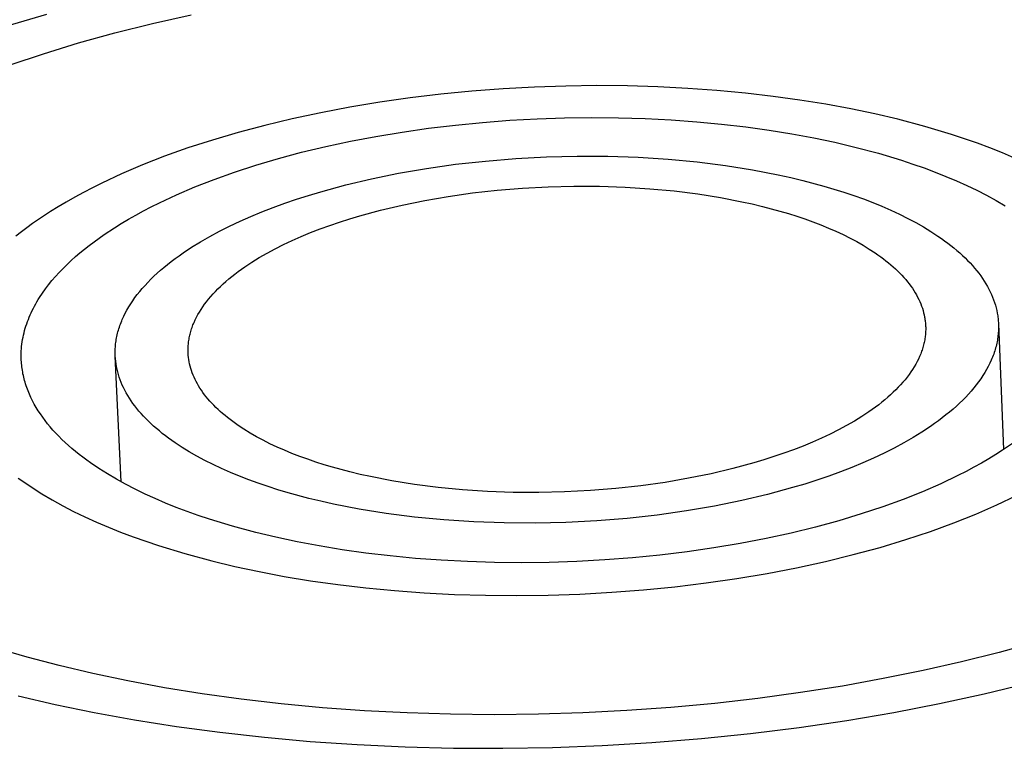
# Model space of a CAD drawing. Header units: millimetres. Extents: x 6056 to 8553, y 3739 to 5380.
# Tile 36 of 42: x 7972 to 7994, y 5087 to 5104. Entities that reach past the tile are written whole.
import ezdxf

# ---------------------------------------------------------------- set-up
doc = ezdxf.new("R2010")
doc.units = ezdxf.units.MM
doc.layers.add('Make2D$Visible$Curvas', color=7, linetype='Continuous')

msp = doc.modelspace()

# ---------------------------------------------------------------- linework, layer by layer
at = {"layer": 'Make2D$Visible$Curvas', "color": 7, "lineweight": -3, "true_color": 0xededed}
for p, q in [((7972.244, 5103.683), (7971.326, 5103.41)), ((7974.707, 5103.471), (7975.605, 5103.675)), ((7973.835, 5103.252), (7974.707, 5103.471)), ((7972.991, 5103.019), (7973.835, 5103.252)), ((7972.179, 5102.771), (7972.991, 5103.019)), ((7971.4, 5102.512), (7972.179, 5102.771)), ((7985.017, 5102.03), (7984.296, 5102.021)), ((7985.73, 5102.023), (7985.017, 5102.03)), ((7981.397, 5101.831), (7980.682, 5101.746)), ((7982.118, 5101.902), (7981.397, 5101.831)), ((7982.844, 5101.957), (7982.118, 5101.902)), ((7983.57, 5101.996), (7982.844, 5101.957)), ((7984.296, 5102.021), (7983.57, 5101.996)), ((7986.434, 5102.002), (7985.73, 5102.023)), ((7987.126, 5101.967), (7986.434, 5102.002)), ((7987.804, 5101.918), (7987.126, 5101.967)), ((7988.465, 5101.856), (7987.804, 5101.918)), ((7989.108, 5101.781), (7988.465, 5101.856)), ((7979.978, 5101.645), (7979.286, 5101.531)), ((7980.682, 5101.746), (7979.978, 5101.645)), ((7989.731, 5101.695), (7989.108, 5101.781)), ((7990.333, 5101.598), (7989.731, 5101.695)), ((7990.912, 5101.49), (7990.333, 5101.598)), ((7978.609, 5101.402), (7977.949, 5101.261)), ((7979.286, 5101.531), (7978.609, 5101.402)), ((7991.468, 5101.374), (7990.912, 5101.49)), ((7992, 5101.249), (7991.468, 5101.374)), ((7977.949, 5101.261), (7977.31, 5101.108)), ((7981.113, 5101.041), (7981.737, 5101.116)), ((7981.737, 5101.116), (7982.367, 5101.177)), ((7982.367, 5101.177), (7983.001, 5101.226)), ((7983.001, 5101.226), (7983.636, 5101.26)), ((7983.636, 5101.26), (7984.27, 5101.282)), ((7984.27, 5101.282), (7984.9, 5101.289)), ((7984.9, 5101.289), (7985.524, 5101.284)), ((7985.524, 5101.284), (7986.139, 5101.266)), ((7986.139, 5101.266), (7986.744, 5101.235)), ((7986.744, 5101.235), (7987.336, 5101.192)), ((7987.336, 5101.192), (7987.914, 5101.137)), ((7987.914, 5101.137), (7988.475, 5101.072)), ((7992.63, 5101.082), (7992, 5101.249)), ((7976.692, 5100.943), (7976.099, 5100.768)), ((7977.31, 5101.108), (7976.692, 5100.943)), ((7979.892, 5100.853), (7980.497, 5100.953)), ((7980.497, 5100.953), (7981.113, 5101.041)), ((7988.475, 5101.072), (7989.02, 5100.997)), ((7989.02, 5100.997), (7989.545, 5100.912)), ((7989.545, 5100.912), (7990.052, 5100.818)), ((7993.247, 5100.896), (7992.63, 5101.082)), ((7993.55, 5100.796), (7993.247, 5100.896)), ((7976.099, 5100.768), (7975.53, 5100.583)), ((7978.725, 5100.617), (7979.301, 5100.741)), ((7979.301, 5100.741), (7979.892, 5100.853)), ((7990.052, 5100.818), (7990.537, 5100.716)), ((7990.537, 5100.716), (7991.002, 5100.606)), ((7993.848, 5100.692), (7993.55, 5100.796)), ((7994.141, 5100.583), (7993.848, 5100.692)), ((7975.53, 5100.583), (7974.988, 5100.39)), ((7977.627, 5100.339), (7978.166, 5100.483)), ((7978.166, 5100.483), (7978.725, 5100.617)), ((7991.002, 5100.606), (7991.551, 5100.461)), ((7991.551, 5100.461), (7992.09, 5100.299)), ((7994.429, 5100.469), (7994.141, 5100.583)), ((7994.71, 5100.35), (7994.429, 5100.469)), ((7974.988, 5100.39), (7974.474, 5100.189)), ((7977.108, 5100.186), (7977.627, 5100.339)), ((7992.09, 5100.299), (7992.354, 5100.211)), ((7992.354, 5100.211), (7992.614, 5100.12)), ((7973.988, 5099.981), (7973.531, 5099.769)), ((7974.474, 5100.189), (7973.988, 5099.981)), ((7976.139, 5099.855), (7976.612, 5100.024)), ((7976.612, 5100.024), (7977.108, 5100.186)), ((7992.614, 5100.12), (7992.87, 5100.025)), ((7992.87, 5100.025), (7993.12, 5099.925)), ((7973.531, 5099.769), (7973.314, 5099.66)), ((7975.689, 5099.68), (7976.139, 5099.855)), ((7993.12, 5099.925), (7993.365, 5099.822)), ((7993.365, 5099.822), (7993.604, 5099.714)), ((7973.103, 5099.551), (7972.901, 5099.441)), ((7973.314, 5099.66), (7973.103, 5099.551)), ((7975.265, 5099.498), (7975.689, 5099.68)), ((7993.604, 5099.714), (7993.837, 5099.603)), ((7993.837, 5099.603), (7994.063, 5099.487)), ((7972.706, 5099.33), (7972.518, 5099.219)), ((7972.901, 5099.441), (7972.706, 5099.33)), ((7974.677, 5099.218), (7974.867, 5099.312)), ((7974.867, 5099.312), (7975.265, 5099.498)), ((7994.063, 5099.487), (7994.281, 5099.368)), ((7994.281, 5099.368), (7994.491, 5099.245)), ((7972.337, 5099.107), (7972.059, 5098.923)), ((7972.518, 5099.219), (7972.337, 5099.107)), ((7974.317, 5099.026), (7974.494, 5099.122)), ((7974.494, 5099.122), (7974.677, 5099.218)), ((7971.924, 5098.829), (7971.792, 5098.734)), ((7972.059, 5098.923), (7971.924, 5098.829)), ((7973.825, 5098.734), (7973.982, 5098.832)), ((7973.982, 5098.832), (7974.146, 5098.929)), ((7974.146, 5098.929), (7974.317, 5099.026)), ((7971.663, 5098.637), (7971.538, 5098.538)), ((7971.792, 5098.734), (7971.663, 5098.637)), ((7973.583, 5098.574), (7973.825, 5098.734)), ((7973.238, 5098.324), (7973.35, 5098.409)), ((7973.35, 5098.409), (7973.465, 5098.492)), ((7973.465, 5098.492), (7973.583, 5098.574)), ((7972.92, 5098.062), (7973.023, 5098.151)), ((7973.023, 5098.151), (7973.129, 5098.238)), ((7973.129, 5098.238), (7973.238, 5098.324)), ((7972.723, 5097.882), (7972.82, 5097.973)), ((7972.82, 5097.973), (7972.92, 5098.062)), ((7972.455, 5097.602), (7972.541, 5097.696)), ((7972.541, 5097.696), (7972.63, 5097.79)), ((7972.63, 5097.79), (7972.723, 5097.882)), ((7972.295, 5097.41), (7972.373, 5097.507)), ((7972.373, 5097.507), (7972.455, 5097.602)), ((7972.151, 5097.215), (7972.221, 5097.313)), ((7972.221, 5097.313), (7972.295, 5097.41)), ((7971.995, 5096.965), (7972.024, 5097.015)), ((7972.024, 5097.015), (7972.055, 5097.065)), ((7972.055, 5097.065), (7972.086, 5097.115)), ((7972.086, 5097.115), (7972.151, 5097.215)), ((7971.891, 5096.762), (7971.915, 5096.813)), ((7971.915, 5096.813), (7971.941, 5096.864)), ((7971.941, 5096.864), (7971.968, 5096.914)), ((7971.968, 5096.914), (7971.995, 5096.965)), ((7971.787, 5096.504), (7971.805, 5096.556)), ((7971.805, 5096.556), (7971.825, 5096.608)), ((7971.825, 5096.608), (7971.846, 5096.659)), ((7971.846, 5096.659), (7971.868, 5096.71)), ((7971.868, 5096.71), (7971.891, 5096.762)), ((7971.725, 5096.296), (7971.739, 5096.348)), ((7971.739, 5096.348), (7971.753, 5096.4)), ((7971.753, 5096.4), (7971.769, 5096.452)), ((7971.769, 5096.452), (7971.787, 5096.504)), ((7971.684, 5096.086), (7971.692, 5096.138)), ((7971.692, 5096.138), (7971.702, 5096.191)), ((7971.702, 5096.191), (7971.713, 5096.243)), ((7971.713, 5096.243), (7971.725, 5096.296)), ((7971.66, 5095.822), (7971.662, 5095.874)), ((7971.662, 5095.874), (7971.666, 5095.927)), ((7971.666, 5095.927), (7971.67, 5095.98)), ((7971.67, 5095.98), (7971.676, 5096.033)), ((7971.676, 5096.033), (7971.684, 5096.086)), ((7971.66, 5095.769), (7971.66, 5095.822)), ((7971.66, 5095.716), (7971.66, 5095.769)), ((7971.662, 5095.663), (7971.66, 5095.716)), ((7971.665, 5095.623), (7971.662, 5095.663)), ((7971.668, 5095.583), (7971.665, 5095.623)), ((7971.671, 5095.544), (7971.668, 5095.583)), ((7971.676, 5095.504), (7971.671, 5095.544)), ((7971.681, 5095.464), (7971.676, 5095.504)), ((7971.687, 5095.425), (7971.681, 5095.464)), ((7971.694, 5095.385), (7971.687, 5095.425)), ((7971.701, 5095.346), (7971.694, 5095.385)), ((7971.71, 5095.306), (7971.701, 5095.346)), ((7971.719, 5095.266), (7971.71, 5095.306)), ((7971.728, 5095.227), (7971.719, 5095.266)), ((7971.739, 5095.188), (7971.728, 5095.227)), ((7971.75, 5095.148), (7971.739, 5095.188)), ((7971.762, 5095.109), (7971.75, 5095.148)), ((7971.775, 5095.069), (7971.762, 5095.109)), ((7971.788, 5095.03), (7971.775, 5095.069)), ((7971.818, 5094.952), (7971.788, 5095.03)), ((7971.85, 5094.874), (7971.818, 5094.952)), ((7971.885, 5094.796), (7971.85, 5094.874)), ((7971.923, 5094.718), (7971.885, 5094.796)), ((7971.964, 5094.641), (7971.923, 5094.718)), ((7972.008, 5094.565), (7971.964, 5094.641)), ((7972.055, 5094.488), (7972.008, 5094.565)), ((7972.105, 5094.412), (7972.055, 5094.488)), ((7972.158, 5094.337), (7972.105, 5094.412)), ((7972.213, 5094.262), (7972.158, 5094.337)), ((7972.271, 5094.187), (7972.213, 5094.262)), ((7972.333, 5094.113), (7972.271, 5094.187)), ((7972.396, 5094.04), (7972.333, 5094.113)), ((7972.463, 5093.967), (7972.396, 5094.04)), ((7972.532, 5093.895), (7972.463, 5093.967)), ((7972.604, 5093.823), (7972.532, 5093.895)), ((7972.679, 5093.753), (7972.604, 5093.823)), ((7972.756, 5093.682), (7972.679, 5093.753)), ((7972.836, 5093.613), (7972.756, 5093.682)), ((7972.918, 5093.544), (7972.836, 5093.613)), ((7994.665, 5093.728), (7994.432, 5093.57)), ((7973.002, 5093.476), (7972.918, 5093.544)), ((7973.089, 5093.409), (7973.002, 5093.476)), ((7973.179, 5093.342), (7973.089, 5093.409)), ((7994.113, 5093.372), (7993.944, 5093.274)), ((7994.276, 5093.471), (7994.113, 5093.372)), ((7994.432, 5093.57), (7994.276, 5093.471)), ((7973.271, 5093.276), (7973.179, 5093.342)), ((7973.461, 5093.147), (7973.271, 5093.276)), ((7973.66, 5093.022), (7973.461, 5093.147)), ((7993.769, 5093.176), (7993.586, 5093.079)), ((7993.944, 5093.274), (7993.769, 5093.176)), ((7971.589, 5092.927), (7971.694, 5092.852)), ((7973.867, 5092.899), (7973.66, 5093.022)), ((7974.082, 5092.781), (7973.867, 5092.899)), ((7993.397, 5092.983), (7993, 5092.794)), ((7993.586, 5093.079), (7993.397, 5092.983)), ((7971.694, 5092.852), (7971.911, 5092.704)), ((7971.911, 5092.704), (7972.139, 5092.56)), ((7974.304, 5092.666), (7974.082, 5092.781)), ((7974.533, 5092.555), (7974.304, 5092.666)), ((7993, 5092.794), (7992.576, 5092.609)), ((7972.139, 5092.56), (7972.376, 5092.42)), ((7974.769, 5092.448), (7974.533, 5092.555)), ((7975.01, 5092.345), (7974.769, 5092.448)), ((7992.126, 5092.43), (7991.652, 5092.258)), ((7992.576, 5092.609), (7992.126, 5092.43)), ((7994.302, 5092.301), (7994.757, 5092.519)), ((7972.376, 5092.42), (7972.622, 5092.285)), ((7972.622, 5092.285), (7972.876, 5092.153)), ((7975.257, 5092.245), (7975.01, 5092.345)), ((7975.51, 5092.15), (7975.257, 5092.245)), ((7991.652, 5092.258), (7991.153, 5092.093)), ((7993.816, 5092.09), (7994.302, 5092.301)), ((7972.876, 5092.153), (7973.138, 5092.026)), ((7973.138, 5092.026), (7973.408, 5091.903)), ((7975.766, 5092.059), (7975.51, 5092.15)), ((7976.027, 5091.972), (7975.766, 5092.059)), ((7991.153, 5092.093), (7990.632, 5091.936)), ((7993.301, 5091.884), (7993.816, 5092.09)), ((7973.408, 5091.903), (7973.684, 5091.785)), ((7973.684, 5091.785), (7973.967, 5091.672)), ((7976.56, 5091.809), (7976.027, 5091.972)), ((7977.104, 5091.663), (7976.56, 5091.809)), ((7990.089, 5091.789), (7989.526, 5091.651)), ((7990.632, 5091.936), (7990.089, 5091.789)), ((7992.758, 5091.687), (7993.301, 5091.884)), ((7973.967, 5091.672), (7974.256, 5091.562)), ((7974.256, 5091.562), (7974.549, 5091.458)), ((7977.572, 5091.551), (7977.104, 5091.663)), ((7978.062, 5091.446), (7977.572, 5091.551)), ((7988.944, 5091.525), (7988.347, 5091.41)), ((7989.526, 5091.651), (7988.944, 5091.525)), ((7992.186, 5091.497), (7992.758, 5091.687)), ((7974.549, 5091.458), (7974.848, 5091.358)), ((7974.848, 5091.358), (7975.458, 5091.172)), ((7978.572, 5091.35), (7978.062, 5091.446)), ((7979.104, 5091.263), (7978.572, 5091.35)), ((7987.736, 5091.307), (7987.113, 5091.217)), ((7988.347, 5091.41), (7987.736, 5091.307)), ((7990.966, 5091.149), (7991.589, 5091.318)), ((7991.589, 5091.318), (7992.186, 5091.497)), ((7975.458, 5091.172), (7976.08, 5091.004)), ((7979.654, 5091.185), (7979.104, 5091.263)), ((7980.223, 5091.118), (7979.654, 5091.185)), ((7980.808, 5091.062), (7980.223, 5091.118)), ((7981.407, 5091.018), (7980.808, 5091.062)), ((7985.843, 5091.077), (7985.2, 5091.028)), ((7986.481, 5091.14), (7985.843, 5091.077)), ((7987.113, 5091.217), (7986.481, 5091.14)), ((7990.321, 5090.991), (7990.966, 5091.149)), ((7976.08, 5091.004), (7976.617, 5090.876)), ((7976.617, 5090.876), (7977.178, 5090.756)), ((7982.02, 5090.987), (7981.407, 5091.018)), ((7982.644, 5090.968), (7982.02, 5090.987)), ((7983.276, 5090.962), (7982.644, 5090.968)), ((7983.914, 5090.97), (7983.276, 5090.962)), ((7984.557, 5090.992), (7983.914, 5090.97)), ((7985.2, 5091.028), (7984.557, 5090.992)), ((7988.97, 5090.714), (7989.655, 5090.846)), ((7989.655, 5090.846), (7990.321, 5090.991)), ((7977.178, 5090.756), (7977.764, 5090.645)), ((7977.764, 5090.645), (7978.373, 5090.545)), ((7988.27, 5090.596), (7988.97, 5090.714)), ((7978.373, 5090.545), (7979.004, 5090.456)), ((7979.004, 5090.456), (7979.655, 5090.379)), ((7979.655, 5090.379), (7980.326, 5090.315)), ((7986.099, 5090.332), (7986.831, 5090.405)), ((7986.831, 5090.405), (7987.556, 5090.493)), ((7987.556, 5090.493), (7988.27, 5090.596)), ((7980.326, 5090.315), (7981.013, 5090.264)), ((7981.013, 5090.264), (7981.716, 5090.228)), ((7981.716, 5090.228), (7982.431, 5090.206)), ((7982.431, 5090.206), (7983.156, 5090.2)), ((7983.156, 5090.2), (7983.888, 5090.209)), ((7983.888, 5090.209), (7984.625, 5090.234)), ((7984.625, 5090.234), (7985.363, 5090.275)), ((7985.363, 5090.275), (7986.099, 5090.332)), ((7995.185, 5089.114), (7994.351, 5088.882)), ((7971.794, 5088.769), (7971.082, 5088.975)), ((7994.351, 5088.882), (7993.484, 5088.663)), ((7972.541, 5088.574), (7971.794, 5088.769)), ((7973.322, 5088.39), (7972.541, 5088.574)), ((7993.484, 5088.663), (7992.587, 5088.46)), ((7974.137, 5088.22), (7973.322, 5088.39)), ((7992.587, 5088.46), (7991.664, 5088.272)), ((7974.983, 5088.063), (7974.137, 5088.22)), ((7990.715, 5088.101), (7989.745, 5087.948)), ((7991.664, 5088.272), (7990.715, 5088.101)), ((7994.004, 5087.919), (7995.003, 5088.163)), ((7971.586, 5087.877), (7972.449, 5087.676)), ((7975.86, 5087.922), (7974.983, 5088.063)), ((7976.764, 5087.797), (7975.86, 5087.922)), ((7989.745, 5087.948), (7988.757, 5087.814)), ((7992.971, 5087.693), (7994.004, 5087.919)), ((7972.449, 5087.676), (7973.35, 5087.49)), ((7977.695, 5087.689), (7976.764, 5087.797)), ((7978.648, 5087.599), (7977.695, 5087.689)), ((7987.753, 5087.699), (7986.738, 5087.605)), ((7988.757, 5087.814), (7987.753, 5087.699)), ((7991.91, 5087.486), (7992.971, 5087.693)), ((7973.35, 5087.49), (7974.288, 5087.319)), ((7979.623, 5087.528), (7978.648, 5087.599)), ((7980.615, 5087.477), (7979.623, 5087.528)), ((7981.621, 5087.446), (7980.615, 5087.477)), ((7982.637, 5087.436), (7981.621, 5087.446)), ((7983.661, 5087.447), (7982.637, 5087.436)), ((7984.689, 5087.478), (7983.661, 5087.447)), ((7985.716, 5087.531), (7984.689, 5087.478)), ((7986.738, 5087.605), (7985.716, 5087.531)), ((7990.822, 5087.301), (7991.91, 5087.486)), ((7974.288, 5087.319), (7975.261, 5087.165)), ((7989.712, 5087.138), (7990.822, 5087.301)), ((7975.261, 5087.165), (7976.267, 5087.029)), ((7976.267, 5087.029), (7977.304, 5086.913)), ((7987.444, 5086.881), (7988.585, 5086.997)), ((7988.585, 5086.997), (7989.712, 5087.138)), ((7977.304, 5086.913), (7978.368, 5086.817)), ((7978.368, 5086.817), (7979.457, 5086.742)), ((7979.457, 5086.742), (7980.567, 5086.69)), ((7983.985, 5086.676), (7985.14, 5086.72)), ((7985.14, 5086.72), (7986.294, 5086.788)), ((7986.294, 5086.788), (7987.444, 5086.881)), ((7980.567, 5086.69), (7981.695, 5086.661)), ((7981.695, 5086.661), (7982.836, 5086.657)), ((7982.836, 5086.657), (7983.985, 5086.676))]:
    msp.add_line(p, q, dxfattribs=at)
at = {"layer": 'Make2D$Visible$Curvas', "color": 250, "lineweight": -3, "true_color": 0x111111}
for p, q in [((7981.067, 5100.109), (7981.74, 5100.204)), ((7981.74, 5100.204), (7982.431, 5100.281)), ((7982.431, 5100.281), (7983.135, 5100.339)), ((7983.135, 5100.339), (7983.847, 5100.377)), ((7983.847, 5100.377), (7984.562, 5100.394)), ((7984.562, 5100.394), (7985.274, 5100.391)), ((7985.274, 5100.391), (7985.98, 5100.367)), ((7985.98, 5100.367), (7986.672, 5100.323)), ((7986.672, 5100.323), (7987.347, 5100.259)), ((7987.347, 5100.259), (7988.001, 5100.177)), ((7979.788, 5099.869), (7980.415, 5099.996)), ((7980.415, 5099.996), (7981.067, 5100.109)), ((7988.001, 5100.177), (7988.629, 5100.077)), ((7988.629, 5100.077), (7989.229, 5099.961)), ((7979.19, 5099.727), (7979.788, 5099.869)), ((7989.229, 5099.961), (7989.517, 5099.898)), ((7989.517, 5099.898), (7989.797, 5099.831)), ((7989.797, 5099.831), (7990.282, 5099.701)), ((7978.33, 5099.484), (7978.613, 5099.569)), ((7978.613, 5099.569), (7979.19, 5099.727)), ((7981.568, 5099.461), (7982.131, 5099.54)), ((7982.131, 5099.54), (7982.708, 5099.605)), ((7982.708, 5099.605), (7983.296, 5099.653)), ((7983.296, 5099.653), (7983.89, 5099.685)), ((7983.89, 5099.685), (7984.487, 5099.699)), ((7984.487, 5099.699), (7985.083, 5099.696)), ((7985.083, 5099.696), (7985.672, 5099.676)), ((7985.672, 5099.676), (7986.25, 5099.639)), ((7986.25, 5099.639), (7986.814, 5099.586)), ((7986.814, 5099.586), (7987.36, 5099.517)), ((7987.36, 5099.517), (7987.885, 5099.434)), ((7990.282, 5099.701), (7990.519, 5099.631)), ((7990.519, 5099.631), (7990.752, 5099.558)), ((7990.752, 5099.558), (7990.981, 5099.481)), ((7977.506, 5099.202), (7977.776, 5099.301)), ((7977.776, 5099.301), (7978.05, 5099.395)), ((7978.05, 5099.395), (7978.33, 5099.484)), ((7980.5, 5099.26), (7981.023, 5099.367)), ((7981.023, 5099.367), (7981.568, 5099.461)), ((7987.885, 5099.434), (7988.385, 5099.337)), ((7988.385, 5099.337), (7988.626, 5099.284)), ((7990.981, 5099.481), (7991.205, 5099.401)), ((7991.205, 5099.401), (7991.423, 5099.317)), ((7991.423, 5099.317), (7991.635, 5099.23)), ((7976.986, 5098.994), (7977.243, 5099.1)), ((7977.243, 5099.1), (7977.506, 5099.202)), ((7979.518, 5099.01), (7980.001, 5099.142)), ((7980.001, 5099.142), (7980.5, 5099.26)), ((7988.626, 5099.284), (7988.859, 5099.228)), ((7988.859, 5099.228), (7989.264, 5099.12)), ((7989.264, 5099.12), (7989.462, 5099.061)), ((7989.462, 5099.061), (7989.657, 5099)), ((7991.635, 5099.23), (7991.842, 5099.14)), ((7991.842, 5099.14), (7992.042, 5099.047)), ((7976.495, 5098.77), (7976.737, 5098.884)), ((7976.737, 5098.884), (7976.986, 5098.994)), ((7978.819, 5098.786), (7979.048, 5098.864)), ((7979.048, 5098.864), (7979.282, 5098.939)), ((7979.282, 5098.939), (7979.518, 5099.01)), ((7989.657, 5099), (7989.848, 5098.936)), ((7989.848, 5098.936), (7990.034, 5098.869)), ((7990.034, 5098.869), (7990.216, 5098.799)), ((7992.042, 5099.047), (7992.235, 5098.951)), ((7992.235, 5098.951), (7992.421, 5098.852)), ((7992.421, 5098.852), (7992.6, 5098.751)), ((7976.036, 5098.531), (7976.261, 5098.652)), ((7976.261, 5098.652), (7976.495, 5098.77)), ((7978.16, 5098.53), (7978.374, 5098.619)), ((7978.374, 5098.619), (7978.594, 5098.704)), ((7978.594, 5098.704), (7978.819, 5098.786)), ((7990.216, 5098.799), (7990.394, 5098.726)), ((7990.394, 5098.726), (7990.566, 5098.651)), ((7990.566, 5098.651), (7990.733, 5098.573)), ((7992.6, 5098.751), (7992.771, 5098.647)), ((7992.771, 5098.647), (7992.934, 5098.54)), ((7975.613, 5098.28), (7975.82, 5098.407)), ((7975.82, 5098.407), (7976.036, 5098.531)), ((7977.749, 5098.343), (7977.951, 5098.438)), ((7977.951, 5098.438), (7978.16, 5098.53)), ((7990.733, 5098.573), (7990.894, 5098.493)), ((7990.894, 5098.493), (7991.049, 5098.411)), ((7991.049, 5098.411), (7991.198, 5098.326)), ((7992.934, 5098.54), (7993.013, 5098.486)), ((7993.013, 5098.486), (7993.089, 5098.431)), ((7993.089, 5098.431), (7993.163, 5098.375)), ((7993.163, 5098.375), (7993.235, 5098.319)), ((7975.323, 5098.084), (7975.417, 5098.15)), ((7975.417, 5098.15), (7975.613, 5098.28)), ((7977.185, 5098.04), (7977.366, 5098.143)), ((7977.366, 5098.143), (7977.554, 5098.244)), ((7977.554, 5098.244), (7977.749, 5098.343)), ((7991.198, 5098.326), (7991.341, 5098.239)), ((7991.341, 5098.239), (7991.477, 5098.15)), ((7991.477, 5098.15), (7991.542, 5098.105)), ((7993.235, 5098.319), (7993.305, 5098.263)), ((7993.305, 5098.263), (7993.373, 5098.206)), ((7993.373, 5098.206), (7993.438, 5098.149)), ((7993.438, 5098.149), (7993.502, 5098.091)), ((7975.056, 5097.883), (7975.142, 5097.95)), ((7975.142, 5097.95), (7975.231, 5098.017)), ((7975.231, 5098.017), (7975.323, 5098.084)), ((7976.849, 5097.825), (7977.013, 5097.934)), ((7977.013, 5097.934), (7977.185, 5098.04)), ((7991.542, 5098.105), (7991.606, 5098.059)), ((7991.606, 5098.059), (7991.668, 5098.013)), ((7991.668, 5098.013), (7991.728, 5097.966)), ((7991.728, 5097.966), (7991.786, 5097.919)), ((7991.786, 5097.919), (7991.843, 5097.872)), ((7993.502, 5098.091), (7993.563, 5098.033)), ((7993.563, 5098.033), (7993.622, 5097.974)), ((7993.622, 5097.974), (7993.678, 5097.915)), ((7993.678, 5097.915), (7993.732, 5097.856)), ((7974.815, 5097.676), (7974.892, 5097.746)), ((7974.892, 5097.746), (7974.973, 5097.814)), ((7974.973, 5097.814), (7975.056, 5097.883)), ((7976.62, 5097.658), (7976.694, 5097.714)), ((7976.694, 5097.714), (7976.771, 5097.77)), ((7976.771, 5097.77), (7976.849, 5097.825)), ((7991.843, 5097.872), (7991.898, 5097.824)), ((7991.898, 5097.824), (7991.95, 5097.776)), ((7991.95, 5097.776), (7992.001, 5097.727)), ((7992.001, 5097.727), (7992.05, 5097.678)), ((7993.732, 5097.856), (7993.784, 5097.796)), ((7993.784, 5097.796), (7993.834, 5097.736)), ((7993.834, 5097.736), (7993.881, 5097.676)), ((7974.533, 5097.396), (7974.599, 5097.466)), ((7974.599, 5097.466), (7974.668, 5097.537)), ((7974.668, 5097.537), (7974.74, 5097.607)), ((7974.74, 5097.607), (7974.815, 5097.676)), ((7976.346, 5097.43), (7976.411, 5097.488)), ((7976.411, 5097.488), (7976.478, 5097.545)), ((7976.478, 5097.545), (7976.548, 5097.602)), ((7976.548, 5097.602), (7976.62, 5097.658)), ((7992.05, 5097.678), (7992.097, 5097.629)), ((7992.097, 5097.629), (7992.143, 5097.579)), ((7992.143, 5097.579), (7992.186, 5097.53)), ((7992.186, 5097.53), (7992.227, 5097.48)), ((7992.227, 5097.48), (7992.267, 5097.429)), ((7993.881, 5097.676), (7993.926, 5097.616)), ((7993.926, 5097.616), (7993.969, 5097.555)), ((7993.969, 5097.555), (7994.009, 5097.494)), ((7994.009, 5097.494), (7994.047, 5097.433)), ((7974.353, 5097.182), (7974.41, 5097.254)), ((7974.41, 5097.254), (7974.47, 5097.325)), ((7974.47, 5097.325), (7974.533, 5097.396)), ((7976.111, 5097.196), (7976.166, 5097.255)), ((7976.166, 5097.255), (7976.224, 5097.313)), ((7976.224, 5097.313), (7976.284, 5097.372)), ((7976.284, 5097.372), (7976.346, 5097.43)), ((7992.267, 5097.429), (7992.304, 5097.379)), ((7992.304, 5097.379), (7992.34, 5097.328)), ((7992.34, 5097.328), (7992.373, 5097.277)), ((7992.373, 5097.277), (7992.405, 5097.226)), ((7994.047, 5097.433), (7994.082, 5097.371)), ((7994.082, 5097.371), (7994.115, 5097.31)), ((7994.115, 5097.31), (7994.146, 5097.248)), ((7994.146, 5097.248), (7994.175, 5097.186)), ((7974.2, 5096.967), (7974.248, 5097.039)), ((7974.248, 5097.039), (7974.299, 5097.111)), ((7974.299, 5097.111), (7974.353, 5097.182)), ((7975.916, 5096.957), (7975.961, 5097.017)), ((7975.961, 5097.017), (7976.009, 5097.077)), ((7976.009, 5097.077), (7976.059, 5097.136)), ((7976.059, 5097.136), (7976.111, 5097.196)), ((7992.405, 5097.226), (7992.435, 5097.175)), ((7992.435, 5097.175), (7992.462, 5097.123)), ((7992.462, 5097.123), (7992.488, 5097.072)), ((7992.488, 5097.072), (7992.512, 5097.02)), ((7992.512, 5097.02), (7992.534, 5096.969)), ((7994.175, 5097.186), (7994.201, 5097.124)), ((7994.201, 5097.124), (7994.225, 5097.062)), ((7994.225, 5097.062), (7994.247, 5097)), ((7994.247, 5097), (7994.266, 5096.938)), ((7974.075, 5096.751), (7974.113, 5096.823)), ((7974.113, 5096.823), (7974.155, 5096.895)), ((7974.155, 5096.895), (7974.2, 5096.967)), ((7975.761, 5096.717), (7975.796, 5096.777)), ((7975.796, 5096.777), (7975.833, 5096.838)), ((7975.833, 5096.838), (7975.873, 5096.898)), ((7975.873, 5096.898), (7975.916, 5096.957)), ((7992.534, 5096.969), (7992.554, 5096.917)), ((7992.554, 5096.917), (7992.572, 5096.865)), ((7992.572, 5096.865), (7992.588, 5096.814)), ((7992.588, 5096.814), (7992.602, 5096.762)), ((7994.266, 5096.938), (7994.283, 5096.876)), ((7994.283, 5096.876), (7994.298, 5096.814)), ((7994.298, 5096.814), (7994.31, 5096.752)), ((7973.976, 5096.535), (7973.991, 5096.571)), ((7973.991, 5096.571), (7974.006, 5096.607)), ((7974.006, 5096.607), (7974.039, 5096.679)), ((7974.039, 5096.679), (7974.075, 5096.751)), ((7975.671, 5096.537), (7975.699, 5096.597)), ((7975.699, 5096.597), (7975.729, 5096.657)), ((7975.729, 5096.657), (7975.761, 5096.717)), ((7992.602, 5096.762), (7992.614, 5096.71)), ((7992.614, 5096.71), (7992.625, 5096.659)), ((7992.625, 5096.659), (7992.629, 5096.633)), ((7992.629, 5096.633), (7992.633, 5096.607)), ((7992.633, 5096.607), (7992.637, 5096.581)), ((7992.637, 5096.581), (7992.64, 5096.555)), ((7992.64, 5096.555), (7992.643, 5096.53)), ((7994.31, 5096.752), (7994.315, 5096.721)), ((7994.315, 5096.721), (7994.32, 5096.69)), ((7994.32, 5096.69), (7994.324, 5096.659)), ((7994.324, 5096.659), (7994.328, 5096.628)), ((7994.328, 5096.628), (7994.331, 5096.598)), ((7994.331, 5096.598), (7994.334, 5096.567)), ((7994.334, 5096.567), (7994.336, 5096.536)), ((7973.896, 5096.284), (7973.905, 5096.32)), ((7973.905, 5096.32), (7973.915, 5096.355)), ((7973.915, 5096.355), (7973.926, 5096.391)), ((7973.926, 5096.391), (7973.937, 5096.427)), ((7973.937, 5096.427), (7973.949, 5096.463)), ((7973.949, 5096.463), (7973.963, 5096.499)), ((7973.963, 5096.499), (7973.976, 5096.535)), ((7975.587, 5096.297), (7975.595, 5096.327)), ((7975.595, 5096.327), (7975.604, 5096.357)), ((7975.604, 5096.357), (7975.614, 5096.387)), ((7975.614, 5096.387), (7975.624, 5096.417)), ((7975.624, 5096.417), (7975.635, 5096.447)), ((7975.635, 5096.447), (7975.646, 5096.477)), ((7975.646, 5096.477), (7975.659, 5096.507)), ((7975.659, 5096.507), (7975.671, 5096.537)), ((7992.643, 5096.53), (7992.645, 5096.504)), ((7992.645, 5096.504), (7992.646, 5096.478)), ((7992.646, 5096.478), (7992.648, 5096.452)), ((7992.648, 5096.337), (7992.647, 5096.308)), ((7992.648, 5096.452), (7992.649, 5096.424)), ((7992.649, 5096.366), (7992.648, 5096.337)), ((7992.649, 5096.424), (7992.649, 5096.395)), ((7992.649, 5096.395), (7992.649, 5096.366)), ((7994.336, 5096.332), (7994.334, 5096.298)), ((7994.336, 5096.536), (7994.338, 5096.505)), ((7994.338, 5096.367), (7994.336, 5096.332)), ((7994.338, 5096.505), (7994.456, 5093.586)), ((7994.338, 5096.505), (7994.339, 5096.471)), ((7994.339, 5096.402), (7994.338, 5096.367)), ((7994.339, 5096.471), (7994.339, 5096.436)), ((7994.339, 5096.436), (7994.339, 5096.402)), ((7973.855, 5096.071), (7973.86, 5096.106)), ((7973.86, 5096.106), (7973.866, 5096.142)), ((7973.866, 5096.142), (7973.872, 5096.177)), ((7973.872, 5096.177), (7973.879, 5096.213)), ((7973.879, 5096.213), (7973.887, 5096.248)), ((7973.887, 5096.248), (7973.896, 5096.284)), ((7975.541, 5096.06), (7975.545, 5096.09)), ((7975.545, 5096.09), (7975.549, 5096.119)), ((7975.549, 5096.119), (7975.554, 5096.149)), ((7975.554, 5096.149), (7975.559, 5096.178)), ((7975.559, 5096.178), (7975.565, 5096.208)), ((7975.565, 5096.208), (7975.572, 5096.238)), ((7975.572, 5096.238), (7975.579, 5096.267)), ((7975.579, 5096.267), (7975.587, 5096.297)), ((7992.621, 5096.103), (7992.615, 5096.074)), ((7992.626, 5096.133), (7992.621, 5096.103)), ((7992.631, 5096.162), (7992.626, 5096.133)), ((7992.635, 5096.191), (7992.631, 5096.162)), ((7992.639, 5096.221), (7992.635, 5096.191)), ((7992.642, 5096.25), (7992.639, 5096.221)), ((7992.645, 5096.279), (7992.642, 5096.25)), ((7992.647, 5096.308), (7992.645, 5096.279)), ((7994.305, 5096.087), (7994.298, 5096.052)), ((7994.312, 5096.122), (7994.305, 5096.087)), ((7994.317, 5096.158), (7994.312, 5096.122)), ((7994.323, 5096.193), (7994.317, 5096.158)), ((7994.327, 5096.228), (7994.323, 5096.193)), ((7994.331, 5096.263), (7994.327, 5096.228)), ((7994.334, 5096.298), (7994.331, 5096.263)), ((7973.84, 5095.86), (7973.841, 5095.895)), ((7973.84, 5095.826), (7973.84, 5095.86)), ((7973.841, 5095.895), (7973.842, 5095.93)), ((7973.842, 5095.93), (7973.844, 5095.965)), ((7973.844, 5095.965), (7973.847, 5096)), ((7973.847, 5096), (7973.851, 5096.036)), ((7973.851, 5096.036), (7973.855, 5096.071)), ((7975.532, 5095.914), (7975.533, 5095.943)), ((7975.532, 5095.885), (7975.532, 5095.914)), ((7975.533, 5095.856), (7975.532, 5095.885)), ((7975.533, 5095.943), (7975.534, 5095.972)), ((7975.534, 5095.972), (7975.536, 5096.002)), ((7975.536, 5096.002), (7975.539, 5096.031)), ((7975.539, 5096.031), (7975.541, 5096.06)), ((7992.555, 5095.866), (7992.544, 5095.836)), ((7992.566, 5095.896), (7992.555, 5095.866)), ((7992.575, 5095.925), (7992.566, 5095.896)), ((7992.584, 5095.955), (7992.575, 5095.925)), ((7992.593, 5095.985), (7992.584, 5095.955)), ((7992.601, 5096.015), (7992.593, 5095.985)), ((7992.608, 5096.044), (7992.601, 5096.015)), ((7992.615, 5096.074), (7992.608, 5096.044)), ((7994.251, 5095.874), (7994.239, 5095.839)), ((7994.261, 5095.91), (7994.251, 5095.874)), ((7994.272, 5095.945), (7994.261, 5095.91)), ((7994.281, 5095.981), (7994.272, 5095.945)), ((7994.29, 5096.016), (7994.281, 5095.981)), ((7994.298, 5096.052), (7994.29, 5096.016)), ((7973.841, 5095.791), (7973.84, 5095.826)), ((7973.842, 5095.756), (7973.841, 5095.791)), ((7973.981, 5092.84), (7973.842, 5095.756)), ((7973.846, 5095.696), (7973.842, 5095.756)), ((7973.852, 5095.635), (7973.846, 5095.696)), ((7973.86, 5095.574), (7973.852, 5095.635)), ((7975.534, 5095.827), (7975.533, 5095.856)), ((7975.537, 5095.776), (7975.534, 5095.827)), ((7975.542, 5095.726), (7975.537, 5095.776)), ((7975.549, 5095.674), (7975.542, 5095.726)), ((7975.558, 5095.623), (7975.549, 5095.674)), ((7992.48, 5095.687), (7992.45, 5095.627)), ((7992.508, 5095.746), (7992.48, 5095.687)), ((7992.521, 5095.776), (7992.508, 5095.746)), ((7992.533, 5095.806), (7992.521, 5095.776)), ((7992.544, 5095.836), (7992.533, 5095.806)), ((7994.17, 5095.66), (7994.137, 5095.588)), ((7994.185, 5095.696), (7994.17, 5095.66)), ((7994.2, 5095.732), (7994.185, 5095.696)), ((7994.213, 5095.767), (7994.2, 5095.732)), ((7994.227, 5095.803), (7994.213, 5095.767)), ((7994.239, 5095.839), (7994.227, 5095.803)), ((7973.871, 5095.512), (7973.86, 5095.574)), ((7973.883, 5095.451), (7973.871, 5095.512)), ((7973.898, 5095.39), (7973.883, 5095.451)), ((7975.568, 5095.572), (7975.558, 5095.623)), ((7975.581, 5095.521), (7975.568, 5095.572)), ((7975.595, 5095.47), (7975.581, 5095.521)), ((7975.611, 5095.419), (7975.595, 5095.47)), ((7975.629, 5095.367), (7975.611, 5095.419)), ((7992.345, 5095.447), (7992.305, 5095.387)), ((7992.383, 5095.507), (7992.345, 5095.447)), ((7992.418, 5095.567), (7992.383, 5095.507)), ((7992.45, 5095.627), (7992.418, 5095.567)), ((7994.062, 5095.445), (7994.02, 5095.373)), ((7994.101, 5095.517), (7994.062, 5095.445)), ((7994.137, 5095.588), (7994.101, 5095.517)), ((7973.915, 5095.329), (7973.898, 5095.39)), ((7973.934, 5095.267), (7973.915, 5095.329)), ((7973.956, 5095.206), (7973.934, 5095.267)), ((7973.98, 5095.145), (7973.956, 5095.206)), ((7975.649, 5095.316), (7975.629, 5095.367)), ((7975.671, 5095.265), (7975.649, 5095.316)), ((7975.694, 5095.214), (7975.671, 5095.265)), ((7975.72, 5095.163), (7975.694, 5095.214)), ((7992.17, 5095.208), (7992.12, 5095.149)), ((7992.218, 5095.268), (7992.17, 5095.208)), ((7992.263, 5095.327), (7992.218, 5095.268)), ((7992.305, 5095.387), (7992.263, 5095.327)), ((7993.927, 5095.23), (7993.876, 5095.158)), ((7993.975, 5095.302), (7993.927, 5095.23)), ((7994.02, 5095.373), (7993.975, 5095.302)), ((7974.006, 5095.084), (7973.98, 5095.145)), ((7974.034, 5095.023), (7974.006, 5095.084)), ((7974.065, 5094.962), (7974.034, 5095.023)), ((7974.098, 5094.901), (7974.065, 5094.962)), ((7975.748, 5095.112), (7975.72, 5095.163)), ((7975.777, 5095.062), (7975.748, 5095.112)), ((7975.808, 5095.011), (7975.777, 5095.062)), ((7975.842, 5094.961), (7975.808, 5095.011)), ((7975.877, 5094.91), (7975.842, 5094.961)), ((7991.955, 5094.973), (7991.895, 5094.915)), ((7992.013, 5095.031), (7991.955, 5094.973)), ((7992.068, 5095.09), (7992.013, 5095.031)), ((7992.12, 5095.149), (7992.068, 5095.09)), ((7993.705, 5094.945), (7993.643, 5094.874)), ((7993.765, 5095.016), (7993.705, 5094.945)), ((7993.822, 5095.087), (7993.765, 5095.016)), ((7993.876, 5095.158), (7993.822, 5095.087)), ((7974.133, 5094.84), (7974.098, 5094.901)), ((7974.17, 5094.78), (7974.133, 5094.84)), ((7974.21, 5094.719), (7974.17, 5094.78)), ((7974.252, 5094.659), (7974.21, 5094.719)), ((7975.914, 5094.86), (7975.877, 5094.91)), ((7975.953, 5094.81), (7975.914, 5094.86)), ((7975.994, 5094.761), (7975.953, 5094.81)), ((7976.037, 5094.711), (7975.994, 5094.761)), ((7991.701, 5094.742), (7991.631, 5094.685)), ((7991.768, 5094.799), (7991.701, 5094.742)), ((7991.833, 5094.857), (7991.768, 5094.799)), ((7991.895, 5094.915), (7991.833, 5094.857)), ((7993.508, 5094.734), (7993.436, 5094.664)), ((7993.577, 5094.804), (7993.508, 5094.734)), ((7993.643, 5094.874), (7993.577, 5094.804)), ((7974.297, 5094.599), (7974.252, 5094.659)), ((7974.343, 5094.54), (7974.297, 5094.599)), ((7974.392, 5094.48), (7974.343, 5094.54)), ((7976.081, 5094.662), (7976.037, 5094.711)), ((7976.128, 5094.614), (7976.081, 5094.662)), ((7976.176, 5094.565), (7976.128, 5094.614)), ((7976.227, 5094.517), (7976.176, 5094.565)), ((7976.279, 5094.469), (7976.227, 5094.517)), ((7991.409, 5094.517), (7991.33, 5094.462)), ((7991.485, 5094.573), (7991.409, 5094.517)), ((7991.559, 5094.628), (7991.485, 5094.573)), ((7991.631, 5094.685), (7991.559, 5094.628)), ((7993.284, 5094.526), (7993.203, 5094.457)), ((7993.361, 5094.595), (7993.284, 5094.526)), ((7993.436, 5094.664), (7993.361, 5094.595)), ((7974.444, 5094.421), (7974.392, 5094.48)), ((7974.497, 5094.363), (7974.444, 5094.421)), ((7974.553, 5094.304), (7974.497, 5094.363)), ((7974.611, 5094.246), (7974.553, 5094.304)), ((7976.333, 5094.422), (7976.279, 5094.469)), ((7976.389, 5094.374), (7976.333, 5094.422)), ((7976.447, 5094.328), (7976.389, 5094.374)), ((7976.506, 5094.281), (7976.447, 5094.328)), ((7976.567, 5094.236), (7976.506, 5094.281)), ((7991.166, 5094.354), (7990.994, 5094.248)), ((7991.33, 5094.462), (7991.166, 5094.354)), ((7993.034, 5094.322), (7992.945, 5094.255)), ((7993.12, 5094.389), (7993.034, 5094.322)), ((7993.203, 5094.457), (7993.12, 5094.389)), ((7974.671, 5094.189), (7974.611, 5094.246)), ((7974.733, 5094.131), (7974.671, 5094.189)), ((7974.798, 5094.074), (7974.733, 5094.131)), ((7974.865, 5094.018), (7974.798, 5094.074)), ((7976.63, 5094.19), (7976.567, 5094.236)), ((7976.695, 5094.145), (7976.63, 5094.19)), ((7976.829, 5094.057), (7976.695, 5094.145)), ((7976.97, 5093.97), (7976.829, 5094.057)), ((7990.626, 5094.043), (7990.43, 5093.945)), ((7990.814, 5094.144), (7990.626, 5094.043)), ((7990.994, 5094.248), (7990.814, 5094.144)), ((7992.759, 5094.122), (7992.563, 5093.992)), ((7992.854, 5094.188), (7992.759, 5094.122)), ((7992.945, 5094.255), (7992.854, 5094.188)), ((7974.934, 5093.962), (7974.865, 5094.018)), ((7975.005, 5093.907), (7974.934, 5093.962)), ((7975.078, 5093.852), (7975.005, 5093.907)), ((7975.154, 5093.797), (7975.078, 5093.852)), ((7977.118, 5093.886), (7976.97, 5093.97)), ((7977.272, 5093.803), (7977.118, 5093.886)), ((7977.431, 5093.723), (7977.272, 5093.803)), ((7990.228, 5093.85), (7990.02, 5093.758)), ((7990.43, 5093.945), (7990.228, 5093.85)), ((7992.357, 5093.865), (7992.141, 5093.741)), ((7992.563, 5093.992), (7992.357, 5093.865)), ((7975.231, 5093.744), (7975.154, 5093.797)), ((7975.392, 5093.638), (7975.231, 5093.744)), ((7975.561, 5093.534), (7975.392, 5093.638)), ((7977.596, 5093.646), (7977.431, 5093.723)), ((7977.767, 5093.571), (7977.596, 5093.646)), ((7989.585, 5093.583), (7989.359, 5093.501)), ((7989.805, 5093.669), (7989.585, 5093.583)), ((7990.02, 5093.758), (7989.805, 5093.669)), ((7991.916, 5093.621), (7991.682, 5093.503)), ((7992.141, 5093.741), (7991.916, 5093.621)), ((7975.737, 5093.433), (7975.561, 5093.534)), ((7975.921, 5093.334), (7975.737, 5093.433)), ((7977.942, 5093.499), (7977.767, 5093.571)), ((7978.123, 5093.429), (7977.942, 5093.499)), ((7978.308, 5093.362), (7978.123, 5093.429)), ((7978.497, 5093.298), (7978.308, 5093.362)), ((7988.896, 5093.348), (7988.658, 5093.277)), ((7989.129, 5093.423), (7988.896, 5093.348)), ((7989.359, 5093.501), (7989.129, 5093.423)), ((7991.44, 5093.389), (7991.19, 5093.279)), ((7991.682, 5093.503), (7991.44, 5093.389)), ((7976.112, 5093.239), (7975.921, 5093.334)), ((7976.309, 5093.146), (7976.112, 5093.239)), ((7976.513, 5093.056), (7976.309, 5093.146)), ((7978.69, 5093.236), (7978.497, 5093.298)), ((7978.886, 5093.177), (7978.69, 5093.236)), ((7979.289, 5093.069), (7978.886, 5093.177)), ((7988.174, 5093.145), (7987.673, 5093.026)), ((7988.658, 5093.277), (7988.174, 5093.145)), ((7990.932, 5093.172), (7990.669, 5093.07)), ((7991.19, 5093.279), (7990.932, 5093.172)), ((7976.724, 5092.97), (7976.513, 5093.056)), ((7976.94, 5092.886), (7976.724, 5092.97)), ((7979.523, 5093.012), (7979.289, 5093.069)), ((7979.763, 5092.959), (7979.523, 5093.012)), ((7980.264, 5092.86), (7979.763, 5092.959)), ((7987.148, 5092.92), (7986.601, 5092.826)), ((7987.673, 5093.026), (7987.148, 5092.92)), ((7990.399, 5092.972), (7990.124, 5092.878)), ((7990.669, 5093.07), (7990.399, 5092.972)), ((7977.161, 5092.806), (7976.94, 5092.886)), ((7977.387, 5092.729), (7977.161, 5092.806)), ((7977.618, 5092.655), (7977.387, 5092.729)), ((7980.79, 5092.776), (7980.264, 5092.86)), ((7981.337, 5092.706), (7980.79, 5092.776)), ((7981.902, 5092.652), (7981.337, 5092.706)), ((7985.457, 5092.682), (7984.867, 5092.634)), ((7986.036, 5092.746), (7985.457, 5092.682)), ((7986.601, 5092.826), (7986.036, 5092.746)), ((7989.559, 5092.703), (7988.979, 5092.545)), ((7989.843, 5092.788), (7989.559, 5092.703)), ((7990.124, 5092.878), (7989.843, 5092.788)), ((7977.853, 5092.585), (7977.618, 5092.655)), ((7978.335, 5092.455), (7977.853, 5092.585)), ((7978.615, 5092.387), (7978.335, 5092.455)), ((7982.482, 5092.614), (7981.902, 5092.652)), ((7983.073, 5092.593), (7982.482, 5092.614)), ((7983.67, 5092.589), (7983.073, 5092.593)), ((7984.27, 5092.603), (7983.67, 5092.589)), ((7984.867, 5092.634), (7984.27, 5092.603)), ((7988.979, 5092.545), (7988.379, 5092.403)), ((7978.903, 5092.323), (7978.615, 5092.387)), ((7979.503, 5092.205), (7978.903, 5092.323)), ((7980.132, 5092.104), (7979.503, 5092.205)), ((7987.749, 5092.275), (7987.095, 5092.162)), ((7988.379, 5092.403), (7987.749, 5092.275)), ((7980.788, 5092.02), (7980.132, 5092.104)), ((7981.465, 5091.954), (7980.788, 5092.02)), ((7985.724, 5091.99), (7985.017, 5091.933)), ((7986.418, 5092.067), (7985.724, 5091.99)), ((7987.095, 5092.162), (7986.418, 5092.067)), ((7982.16, 5091.909), (7981.465, 5091.954)), ((7982.868, 5091.884), (7982.16, 5091.909)), ((7983.583, 5091.879), (7982.868, 5091.884)), ((7984.301, 5091.896), (7983.583, 5091.879)), ((7985.017, 5091.933), (7984.301, 5091.896))]:
    msp.add_line(p, q, dxfattribs=at)

doc.saveas('drawing.dxf')
